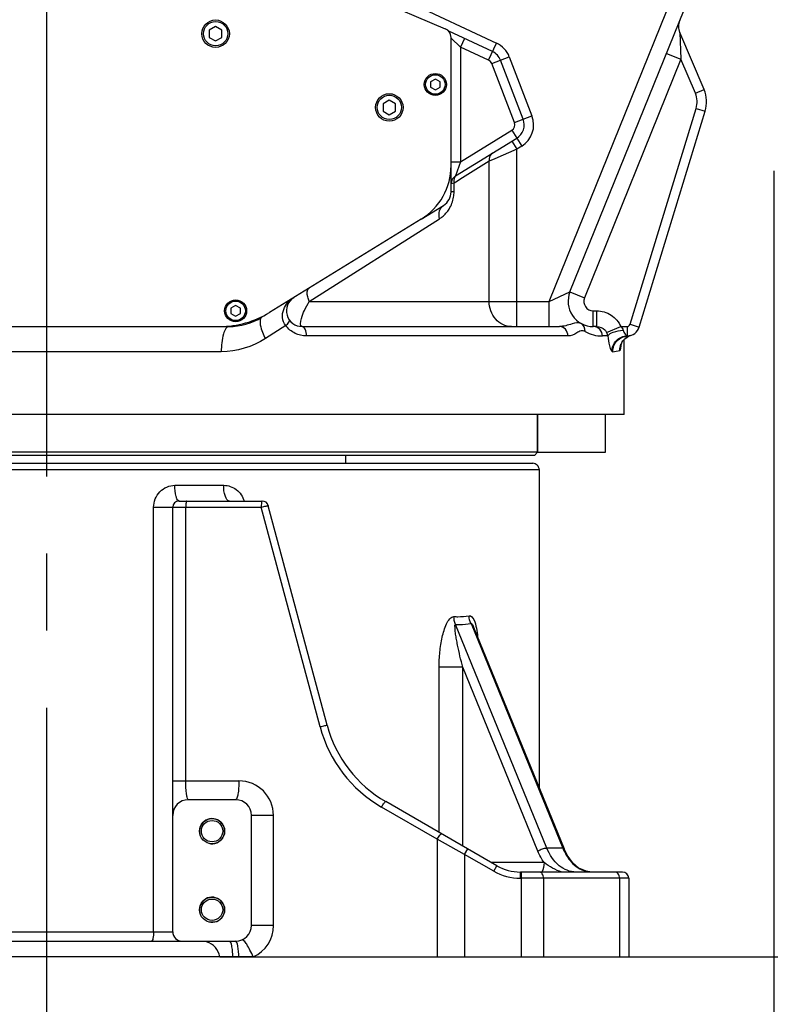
# Model space of a CAD drawing. Header units: millimetres. Extents: x 0 to 5945, y 0 to 4205.
# Tile 54 of 76: x 3082 to 3321, y 2234 to 2547. Entities that reach past the tile are written whole.
import ezdxf

# ---------------------------------------------------------------- set-up
doc = ezdxf.new("R2010")
doc.units = ezdxf.units.MM
doc.header["$LTSCALE"] = 326.975
doc.linetypes.add('CENTER', pattern=[0.6, 0.375, -0.075, 0.075, -0.075])
doc.layers.get('0').update_dxf_attribs({"linetype": 'CONTINUOUS'})
for name, color, linetype in [('204101000019_DXF_AXIS', 7, 'CONTINUOUS'), ('204101000019_DXF_DIMENSION', 7, 'CONTINUOUS'), ('204101000019DXF_CONTINUOUS_LINE', 7, 'CONTINUOUS'), ('304103000015_DXF_DIMENSION', 7, 'CONTINUOUS'), ('304103000015DXF_CONTINUOUS_LINE', 7, 'CONTINUOUS'), ('304103000016DXF_CONTINUOUS_LINE', 7, 'CONTINUOUS'), ('304105000101DXF_CONTINUOUS_LINE', 7, 'CONTINUOUS'), ('304107000017DXF_CONTINUOUS_LINE', 7, 'CONTINUOUS'), ('501023000017DXF_CONTINUOUS_LINE', 7, 'CONTINUOUS'), ('501023000020DXF_CONTINUOUS_LINE', 7, 'CONTINUOUS')]:
    doc.layers.add(name, color=color, linetype=linetype)
doc.styles.get("Standard").update_dxf_attribs({"font": 'txt', "width": 0.7})
doc.dimstyles.new('DIMSTYLE_1', dxfattribs={"dimtxt": 17.5, "dimasz": 15, "dimexe": 1.5, "dimexo": 0, "dimgap": 0.875, "dimtad": 0, "dimtih": 1, "dimtoh": 1, "dimdec": 0, "dimdsep": 46, "dimtxsty": 'Standard', "dimblk": '_FILLED', "dimblk1": '_FILLED', "dimblk2": '_FILLED', "dimcen": 0.09, "dimclrt": 5, "dimazin": 2, "dimtp": 0.01, "dimtm": 0.01, "dimtfac": 1, "dimtdec": 0, "dimtofl": 0, "dimtmove": 0, "dimatfit": 3, "dimldrblk": '_FILLED', "dimfxl": 1, "dimtolj": 1, "dimarcsym": 0})
doc.dimstyles.new('DIMSTYLE_2', dxfattribs={"dimtxt": 17.5, "dimasz": 15, "dimexe": 1.5, "dimexo": 0, "dimgap": 0.875, "dimtad": 0, "dimtih": 1, "dimtoh": 1, "dimdsep": 46, "dimtxsty": 'Standard', "dimblk": '_FILLED', "dimblk1": '_FILLED', "dimblk2": '_FILLED', "dimcen": 0.09, "dimclrt": 5, "dimazin": 2, "dimtp": 0.01, "dimtm": 0.01, "dimtfac": 1, "dimtofl": 0, "dimtmove": 0, "dimatfit": 3, "dimldrblk": '_FILLED', "dimfxl": 1, "dimtolj": 1, "dimarcsym": 0})
doc.dimstyles.new('DIMSTYLE_3', dxfattribs={"dimtxt": 17.5, "dimasz": 15, "dimexe": 1.5, "dimexo": 0, "dimgap": 1.75, "dimtad": 0, "dimtih": 1, "dimtoh": 1, "dimdec": 1, "dimdsep": 46, "dimtxsty": 'Standard', "dimblk": '_FILLED', "dimblk1": '_FILLED', "dimblk2": '_FILLED', "dimcen": 0.09, "dimclrt": 5, "dimazin": 2, "dimtp": 0.5, "dimtm": 0.5, "dimtfac": 1, "dimtdec": 4, "dimtofl": 0, "dimtmove": 0, "dimatfit": 3, "dimldrblk": '_FILLED', "dimfxl": 1, "dimtolj": 1, "dimarcsym": 0})
doc.dimstyles.new('DIMSTYLE_4', dxfattribs={"dimtxt": 17.5, "dimasz": 15, "dimexe": 1.5, "dimexo": 0, "dimgap": 0.875, "dimtad": 0, "dimtih": 1, "dimtoh": 1, "dimdec": 1, "dimdsep": 46, "dimtxsty": 'Standard', "dimblk": '_FILLED', "dimblk1": '_FILLED', "dimblk2": '_FILLED', "dimcen": 0.09, "dimclrt": 5, "dimazin": 2, "dimtfac": 1, "dimtdec": 1, "dimtofl": 0, "dimtmove": 0, "dimatfit": 3, "dimldrblk": '_FILLED', "dimfxl": 1, "dimtolj": 1, "dimarcsym": 0})
doc.dimstyles.new('DIMSTYLE_5', dxfattribs={"dimtxt": 17.5, "dimasz": 15, "dimexe": 1.5, "dimexo": 0, "dimgap": 0.875, "dimtad": 0, "dimtih": 1, "dimtoh": 1, "dimdec": 1, "dimdsep": 46, "dimtxsty": 'Standard', "dimblk": '_FILLED', "dimblk1": '_FILLED', "dimblk2": '_FILLED', "dimcen": 0.09, "dimclrt": 5, "dimazin": 2, "dimtp": 0.01, "dimtm": 0.01, "dimtfac": 1, "dimtdec": 1, "dimtofl": 0, "dimtmove": 0, "dimatfit": 3, "dimldrblk": '_FILLED', "dimfxl": 1, "dimtolj": 1, "dimarcsym": 0})
doc.dimstyles.new('DIMSTYLE_6', dxfattribs={"dimtxt": 17.5, "dimasz": 15, "dimexe": 1.5, "dimexo": 0, "dimgap": 0.875, "dimtad": 1, "dimdsep": 46, "dimtxsty": 'Standard', "dimblk": '_FILLED', "dimblk1": '_FILLED', "dimblk2": '_FILLED', "dimcen": 0.09, "dimclrt": 5, "dimazin": 2, "dimtp": 0.01, "dimtm": 0.01, "dimtfac": 1, "dimtofl": 0, "dimtmove": 0, "dimatfit": 3, "dimldrblk": '_FILLED', "dimfxl": 1, "dimtolj": 1, "dimarcsym": 0})

# ---------------------------------------------------------------- blocks, each defined once
blk = doc.blocks.new('*D2')
at = {"layer": '204101000019_DXF_DIMENSION', "color": 2, "linetype": 'Continuous', "transparency": 16777216}
blk.add_line((3361.28, 2879.16), (3361.28, 4055.38), dxfattribs=at)
blk = doc.blocks.new('_FILLED')
at = {"color": 0, "linetype": 'ByBlock'}
blk.add_solid([(0, 0), (-1, 0.117), (-1, -0.117)], dxfattribs=at)
blk = doc.blocks.new('*D3')
at = {"layer": '204101000019_DXF_DIMENSION', "color": 2, "linetype": 'Continuous', "transparency": 16777216}
blk.add_line((3090.57, 2414.11), (3090.57, 4055.38), dxfattribs=at)
blk = doc.blocks.new('*D9')
at = {"layer": '204101000019_DXF_DIMENSION', "color": 2, "linetype": 'Continuous', "transparency": 16777216}
blk.add_line((3250.57, 2745.6), (3250.57, 3055.55), dxfattribs=at)
for start, end in [(22.8556, 90), (330, 19.7751)]:
    blk.add_arc((3250.57, 2698.61), 349.44, start, end, dxfattribs=at)
for points in [[(3265.61, 3049.48), (3250.57, 3048.05), (3265.53, 3045.98)], [(3558.88, 2537.88), (3553.2, 2523.89), (3561.95, 2536.2)]]:
    blk.add_solid(points, dxfattribs=at)
blk = doc.blocks.new('*D10')
at = {"layer": '204101000019_DXF_DIMENSION', "color": 2, "linetype": 'Continuous', "transparency": 16777216}
blk.add_line((3272.64, 2249.11), (4645.95, 2249.11), dxfattribs=at)
blk = doc.blocks.new('*D13')
at = {"layer": '204101000019_DXF_DIMENSION', "color": 2, "linetype": 'Continuous', "transparency": 16777216}
blk.add_line((3297.56, 2698.61), (4645.95, 2698.61), dxfattribs=at)
blk = doc.blocks.new('*D15')
at = {"layer": '204101000019_DXF_DIMENSION', "color": 2, "linetype": 'Continuous', "transparency": 16777216}
blk.add_line((3250.57, 3979.28), (4645.95, 3979.28), dxfattribs=at)
blk = doc.blocks.new('*D16')
at = {"layer": '204101000019_DXF_DIMENSION', "color": 2, "linetype": 'Continuous', "transparency": 16777216}
blk.add_line((3321.66, 2499.11), (3321.66, 1666.49), dxfattribs=at)
blk = doc.blocks.new('*D18')
at = {"layer": '204101000019_DXF_DIMENSION', "color": 2, "linetype": 'Continuous', "transparency": 16777216}
blk.add_line((3440.08, 2604.06), (3440.08, 1666.49), dxfattribs=at)
blk = doc.blocks.new('*D20')
at = {"layer": '204101000019_DXF_DIMENSION', "color": 2, "linetype": 'Continuous', "transparency": 16777216}
blk.add_line((3297.56, 2698.61), (4443.78, 2698.61), dxfattribs=at)
for start, end in [(314.3283, 360), (247, 310.7904)]:
    blk.add_arc((4017.19, 2698.61), 419.09, start, end, dxfattribs=at)
for points in [[(4437.76, 2683.58), (4436.28, 2698.61), (4434.26, 2683.64)], [(3868, 2308.84), (3853.44, 2312.83), (3866.69, 2305.6)]]:
    blk.add_solid(points, dxfattribs=at)
blk = doc.blocks.new('*D21')
at = {"layer": '204101000019_DXF_DIMENSION', "color": 2, "linetype": 'Continuous', "transparency": 16777216}
for p, q in [((3090.57, 2414.11), (3090.57, 3559.64)), ((3250.57, 2745.6), (3250.57, 3559.64)), ((3090.57, 3552.14), (3170.57, 3552.14)), ((3250.57, 3552.14), (3170.57, 3552.14))]:
    blk.add_line(p, q, dxfattribs=at)
at = {"layer": '204101000019_DXF_DIMENSION', "color": 2, "linetype": 'Continuous', "transparency": 16777216, "xscale": 15, "yscale": 15, "zscale": 15, "rotation": 180}
blk.add_blockref('_FILLED', (3090.57, 3552.14), dxfattribs=at)
at = {"layer": '204101000019_DXF_DIMENSION', "color": 2, "linetype": 'Continuous', "transparency": 16777216, "xscale": 15, "yscale": 15, "zscale": 15}
blk.add_blockref('_FILLED', (3250.57, 3552.14), dxfattribs=at)
blk = doc.blocks.new('*D30')
at = {"layer": '304103000015_DXF_DIMENSION', "color": 2, "linetype": 'Continuous', "transparency": 16777216}
for p, q in [((3250.57, 2698.61), (2729.63, 2698.61)), ((2737.13, 2698.61), (2737.13, 2473.86)), ((2737.13, 2249.11), (2737.13, 2473.86)), ((3156.2, 2249.11), (2729.63, 2249.11))]:
    blk.add_line(p, q, dxfattribs=at)
at = {"layer": '304103000015_DXF_DIMENSION', "color": 2, "linetype": 'Continuous', "transparency": 16777216, "xscale": 15, "yscale": 15, "zscale": 15}
for p, rotation in [((2737.13, 2698.61), 90), ((2737.13, 2249.11), 270)]:
    blk.add_blockref('_FILLED', p, dxfattribs=dict(at, rotation=rotation))

msp = doc.modelspace()

# ---------------------------------------------------------------- linework, layer by layer
at = {"layer": '204101000019_DXF_AXIS', "color": 7, "linetype": 'CENTER'}
msp.add_line((3090.571, 2205.765), (3090.571, 2414.11), dxfattribs=at)
at = {"layer": '204101000019DXF_CONTINUOUS_LINE', "color": 2, "linetype": 'Continuous'}
msp.add_arc((3250.571, 2698.61), 1280.666, 330, 175, dxfattribs=at)
at = {"layer": '304103000015DXF_CONTINUOUS_LINE', "color": 7, "linetype": 'Continuous'}
for p, q in [((2936.071, 2406.11), (3245.071, 2406.11)), ((3247.071, 2404.11), (3247.071, 2302.942)), ((3132.571, 2394.11), (3159.037, 2394.11)), ((3130.571, 2257.11), (3130.571, 2392.11)), ((3179.681, 2322.793), (3160.969, 2392.628)), ((3226.216, 2354.027), (3255.01, 2283.495)), ((3150.571, 2299.11), (3135.571, 2299.11)), ((3233.627, 2278.12), (3198.318, 2298.505)), ((3155.571, 2259.11), (3155.571, 2294.11)), ((3255.989, 2281.495), (3255.011, 2283.495)), ((3261.998, 2276.358), (3259.737, 2277.383)), ((3273.571, 2276.11), (3241.127, 2276.11)), ((3263.239, 2276.191), (3261.998, 2276.358)), ((3275.571, 2274.11), (3275.571, 2249.11)), ((3030.571, 2254.11), (3150.571, 2254.11)), ((3145.571, 2249.11), (3275.571, 2249.11))]:
    msp.add_line(p, q, dxfattribs=at)
at = {"layer": '304103000015DXF_CONTINUOUS_LINE', "color": 9, "linetype": 'Continuous'}
for p, q in [((2934.071, 2404.11), (3247.071, 2404.11)), ((3131.271, 2399.11), (3146.776, 2399.11)), ((3124.488, 2392.11), (3158.689, 2392.11)), ((3124.488, 2257.11), (3124.488, 2392.11)), ((3134.703, 2305.11), (3134.703, 2392.11)), ((3177.401, 2322.276), (3158.689, 2392.11)), ((3225.452, 2355.148), (3254.61, 2283.724)), ((3249.542, 2283.724), (3220.489, 2354.89)), ((3222.796, 2341.233), (3215.277, 2341.233)), ((3215.277, 2288.714), (3215.277, 2341.233)), ((3246.676, 2282.739), (3222.796, 2341.233)), ((3222.796, 2284.372), (3222.796, 2341.233)), ((3130.571, 2305.11), (3151.613, 2305.11)), ((3214.695, 2286.54), (3196.97, 2296.773)), ((3162.613, 2294.11), (3155.571, 2294.11)), ((3162.613, 2259.11), (3162.613, 2294.11)), ((3214.695, 2286.54), (3214.695, 2249.11)), ((3223.377, 2281.728), (3214.695, 2286.54)), ((3223.377, 2281.728), (3224.377, 2283.46)), ((3254.61, 2283.724), (3249.542, 2283.724)), ((3232.627, 2276.388), (3223.377, 2281.728)), ((3223.377, 2281.728), (3223.377, 2249.11)), ((3248.664, 2279.11), (3231.911, 2279.11)), ((3232.627, 2276.388), (3233.627, 2278.12)), ((3241.127, 2274.11), (3241.127, 2276.11)), ((3275.571, 2274.11), (3241.127, 2274.11)), ((3241.429, 2249.11), (3241.429, 2276.11)), ((3248.5, 2274.11), (3248.5, 2249.11)), ((3272.642, 2274.11), (3272.642, 2249.11)), ((3162.613, 2259.11), (3155.571, 2259.11)), ((3050.571, 2257.11), (3130.571, 2257.11))]:
    msp.add_line(p, q, dxfattribs=at)
at = {"layer": '304103000015DXF_CONTINUOUS_LINE', "color": 7, "linetype": 'Continuous'}
msp.add_lwpolyline([(3259.737, 2277.383), (3257.687, 2279.143), (3255.972, 2281.519), (3255.011, 2283.495)], dxfattribs=at)
for centre, radius in [((3143.071, 2289.11), 4), ((3143.071, 2289.11), 3.4), ((3143.071, 2264.11), 4), ((3143.071, 2264.11), 3.4)]:
    msp.add_circle(centre, radius, dxfattribs=at)
for centre, radius, start, end in [((3245.071, 2404.11), 2, 0, 90.00045), ((3132.571, 2392.11), 2, 90, 180), ((3159.037, 2392.11), 2, 15, 90), ((3218.318, 2333.146), 40, 195.00003, 240.00021), ((3135.571, 2294.11), 5, 90, 180), ((3150.571, 2294.11), 5, 0, 90), ((3241.127, 2291.11), 15, 240, 270), ((3273.571, 2274.11), 2, 0, 90), ((3150.571, 2259.11), 5, 270, 360), ((3133.571, 2257.11), 3, 180, 270), ((3139.655, 2248.11), 6, 9.59407, 73.91882)]:
    msp.add_arc(centre, radius, start, end, dxfattribs=at)
at = {"layer": '304103000015DXF_CONTINUOUS_LINE', "color": 9, "linetype": 'Continuous'}
for centre, radius, start, end in [((3217.97, 2333.146), 42, 195.00001, 239.99999), ((3151.613, 2294.11), 11, 0.00158, 89.99842), ((3270.614, 2290.123), 17.235, 201.79284, 203.10088), ((3241.127, 2291.11), 17, 240, 270), ((3263.86, 2283.812), 7.704, 255.22885, 265.37851), ((3151.612, 2259.111), 11.001, 294.62467, 359.99531)]:
    msp.add_arc(centre, radius, start, end, dxfattribs=at)
at = {"layer": '304103000015DXF_CONTINUOUS_LINE', "color": 2, "linetype": 'Continuous'}
for centre in [(3143.071, 2289.11), (3143.071, 2264.11)]:
    msp.add_arc(centre, 4, 255, 195, dxfattribs=at)
at = {"layer": '304103000015DXF_CONTINUOUS_LINE', "color": 9, "linetype": 'Continuous'}
for points, knots in [([(3124.488, 2392.11), (3124.488, 2393.888), (3125.884, 2397.563), (3129.533, 2399.11), (3131.271, 2399.11)], [0, 0, 0, 0, 0.5057342, 1, 1, 1, 1]), ([(3132.571, 2394.11), (3132.363, 2394.11), (3131.896, 2394.651), (3131.425, 2396.305), (3131.271, 2397.925), (3131.271, 2399.11)], [0, 0, 0, 0, 0.1171961, 0.3347732, 1, 1, 1, 1]), ([(3146.776, 2399.11), (3148.189, 2399.11), (3151.142, 2398.119), (3152.863, 2395.529), (3153.272, 2394.121)], [0, 0, 0, 0, 0.4907975, 1, 1, 1, 1]), ([(3148.571, 2394.11), (3147.925, 2394.11), (3146.869, 2396.289), (3146.776, 2397.918), (3146.776, 2399.11)], [0, 0, 0, 0, 0.3515994, 1, 1, 1, 1]), ([(3135.05, 2394.11), (3134.983, 2394.11), (3134.865, 2393.855), (3134.744, 2393.243), (3134.703, 2392.583), (3134.703, 2392.11)], [0, 0, 0, 0, 0.0977276, 0.3143463, 1, 1, 1, 1]), ([(3159.037, 2394.11), (3158.969, 2394.11), (3158.852, 2393.855), (3158.73, 2393.243), (3158.689, 2392.583), (3158.689, 2392.11)], [0, 0, 0, 0, 0.097734, 0.3143741, 1, 1, 1, 1]), ([(3158.689, 2392.11), (3158.967, 2392.187), (3159.477, 2392.312), (3160.222, 2392.534), (3160.605, 2392.532), (3160.952, 2392.689), (3160.969, 2392.628)], [0, 0, 0, 0, 0.368706, 0.6947327, 0.918794, 1, 1, 1, 1]), ([(3215.277, 2341.233), (3215.277, 2342.848), (3215.439, 2346.053), (3216.136, 2350.683), (3217.222, 2354.3), (3218.442, 2356.579), (3219.49, 2357.374), (3219.984, 2357.352)], [0, 0, 0, 0, 0.2773076, 0.5491678, 0.8043604, 0.9152204, 1, 1, 1, 1]), ([(3219.984, 2357.352), (3220.398, 2357.335), (3222.004, 2357.305), (3223.615, 2357.425), (3224.793, 2357.61)], [0, 0, 0, 0, 0.2579851, 1, 1, 1, 1]), ([(3220.489, 2354.89), (3220.916, 2354.873), (3222.574, 2354.843), (3224.236, 2354.963), (3225.452, 2355.148)], [0, 0, 0, 0, 0.258007, 1, 1, 1, 1]), ([(3224.793, 2357.61), (3225.423, 2357.711), (3226.723, 2356.025), (3226.945, 2354.578), (3227.127, 2353.626)], [0, 0, 0, 0, 0.397174, 1, 1, 1, 1]), ([(3225.452, 2355.148), (3225.492, 2355.206), (3225.833, 2355.009), (3225.956, 2354.613), (3226.128, 2354.234), (3226.208, 2354.04)], [0, 0, 0, 0, 0.1505462, 0.5542235, 1, 1, 1, 1]), ([(3222.796, 2341.233), (3222.483, 2342.411), (3221.894, 2344.76), (3221.244, 2347.707), (3220.8, 2350.044), (3220.56, 2351.495), (3220.415, 2352.626), (3220.32, 2353.486), (3220.33, 2354.146), (3220.284, 2354.831), (3220.489, 2354.89)], [0, 0, 0, 0, 0.2623566, 0.5213204, 0.6490273, 0.7748126, 0.8365575, 0.896909, 0.9542303, 1, 1, 1, 1]), ([(3177.401, 2322.276), (3177.678, 2322.352), (3178.189, 2322.477), (3178.933, 2322.7), (3179.317, 2322.698), (3179.664, 2322.855), (3179.681, 2322.793)], [0, 0, 0, 0, 0.3682052, 0.6946494, 0.9188052, 1, 1, 1, 1]), ([(3135.571, 2299.11), (3135.39, 2299.11), (3135.122, 2299.887), (3134.919, 2300.971), (3134.738, 2302.915), (3134.703, 2304.327), (3134.703, 2305.11)], [0, 0, 0, 0, 0.0886509, 0.2997791, 0.6182841, 1, 1, 1, 1]), ([(3151.613, 2305.11), (3151.613, 2304.344), (3151.575, 2302.942), (3151.354, 2301.021), (3151.127, 2299.875), (3150.774, 2299.11), (3150.571, 2299.11)], [0, 0, 0, 0, 0.3701739, 0.685799, 0.9023144, 1, 1, 1, 1]), ([(3196.97, 2296.773), (3197.219, 2297.217), (3197.605, 2297.833), (3198.025, 2298.33), (3198.257, 2298.54), (3198.318, 2298.505)], [0, 0, 0, 0, 0.6862345, 0.9063342, 1, 1, 1, 1]), ([(3214.695, 2286.54), (3214.944, 2286.984), (3215.33, 2287.6), (3215.75, 2288.097), (3215.982, 2288.307), (3216.042, 2288.272)], [0, 0, 0, 0, 0.6862345, 0.9063342, 1, 1, 1, 1]), ([(3246.676, 2282.739), (3247.098, 2283.084), (3248.031, 2283.527), (3249.068, 2283.794), (3249.542, 2283.724)], [0, 0, 0, 0, 0.5316923, 1, 1, 1, 1]), ([(3258.768, 2276.11), (3256.873, 2276.11), (3252.679, 2277.895), (3250.387, 2281.612), (3249.542, 2283.724)], [0, 0, 0, 0, 0.4544489, 1, 1, 1, 1]), ([(3254.761, 2283.36), (3255.032, 2282.725), (3256.162, 2280.456), (3257.908, 2278.442), (3259.465, 2277.445)], [0, 0, 0, 0, 0.271908, 1, 1, 1, 1]), ([(3248.5, 2274.11), (3248.5, 2274.601), (3248.313, 2275.515), (3247.472, 2276.11), (3247.086, 2276.11)], [0, 0, 0, 0, 0.5597675, 1, 1, 1, 1]), ([(3272.642, 2274.11), (3272.642, 2274.601), (3272.456, 2275.515), (3271.615, 2276.11), (3271.228, 2276.11)], [0, 0, 0, 0, 0.5597675, 1, 1, 1, 1]), ([(3124.488, 2257.11), (3124.488, 2256.4), (3124.408, 2255.422), (3124.183, 2254.462), (3123.95, 2254.11), (3123.838, 2254.11)], [0, 0, 0, 0, 0.6758779, 0.8928306, 1, 1, 1, 1]), ([(3149.703, 2249.11), (3149.684, 2249.768), (3149.621, 2250.956), (3149.391, 2252.554), (3149.177, 2253.517), (3148.846, 2254.11), (3148.676, 2254.11)], [0, 0, 0, 0, 0.3791385, 0.6911888, 0.9018313, 1, 1, 1, 1]), ([(3151.599, 2249.11), (3151.579, 2249.768), (3151.517, 2250.956), (3151.286, 2252.554), (3151.073, 2253.517), (3150.742, 2254.11), (3150.571, 2254.11)], [0, 0, 0, 0, 0.379102, 0.6912129, 0.9018406, 1, 1, 1, 1]), ([(3156.196, 2249.11), (3155.867, 2249.849), (3155.225, 2251.191), (3154.19, 2252.996), (3153.49, 2253.993), (3152.844, 2254.652), (3152.654, 2254.565)], [0, 0, 0, 0, 0.3673118, 0.6856969, 0.9050978, 1, 1, 1, 1])]:
    msp.add_open_spline(points, degree=3, knots=knots, dxfattribs=at)
for points in [[(3220.489, 2354.89), (3220.142, 2355.652), (3219.973, 2356.514), (3219.984, 2357.352)], [(3225.452, 2355.148), (3225.054, 2355.899), (3224.827, 2356.761), (3224.793, 2357.61)], [(3227.127, 2353.626), (3227.3, 2352.723), (3227.416, 2351.809), (3227.5, 2350.893)], [(3255.011, 2283.495), (3254.952, 2283.637), (3254.762, 2283.702), (3254.61, 2283.724)], [(3248.664, 2279.11), (3247.859, 2280.23), (3247.198, 2281.462), (3246.676, 2282.739)], [(3248.664, 2279.11), (3248.664, 2278.064), (3248.43, 2276.977), (3247.929, 2276.058)], [(3254.262, 2276.095), (3252.237, 2276.721), (3250.337, 2277.808), (3248.664, 2279.11)], [(3259.465, 2277.445), (3260.212, 2276.966), (3261.038, 2276.589), (3261.896, 2276.363)]]:
    msp.add_open_spline(points, degree=3, dxfattribs=at)
at = {"layer": '304103000016DXF_CONTINUOUS_LINE', "color": 7, "linetype": 'Continuous'}
for p, q in [((3256.873, 2460.607), (3338.654, 2663.024)), ((3232.241, 2537.055), (3218.383, 2543.517)), ((3299.511, 2524.96), (3291.796, 2543.136)), ((3241.997, 2515.554), (3234.795, 2534.316)), ((3278.869, 2449.44), (3299.869, 2518.129)), ((3220.499, 2497.534), (3239.95, 2509.503)), ((3219.071, 2492.404), (3219.071, 2500.786)), ((3220.499, 2497.534), (3219.72, 2496.842)), ((3209.553, 2483.753), (3216.692, 2488.146)), ((3145.58, 2449.61), (3148.411, 2449.61)), ((3171.736, 2449.61), (3253.517, 2449.61)), ((3265.372, 2449.61), (3264.29, 2449.61)), ((3274.071, 2421.61), (3274.071, 2445.419)), ((3274.071, 2421.61), (2907.073, 2421.61)), ((3246.571, 2409.61), (3246.571, 2421.61)), ((3246.571, 2409.61), (2934.571, 2409.61)), ((3245.571, 2408.61), (2935.571, 2408.61)), ((3185.571, 2406.11), (3185.571, 2408.61)), ((3245.571, 2408.61), (3246.571, 2409.61))]:
    msp.add_line(p, q, dxfattribs=at)
at = {"layer": '304103000016DXF_CONTINUOUS_LINE', "color": 9, "linetype": 'Continuous'}
for p, q in [((3250.27, 2457.61), (3319.49, 2628.938)), ((3205.467, 2552.85), (3233.508, 2539.774)), ((3291.796, 2543.136), (3292.16, 2534.6)), ((3222.07, 2538.488), (3219.071, 2541.285)), ((3223.339, 2541.206), (3222.071, 2538.487)), ((3230.973, 2534.336), (3222.071, 2538.487)), ((3222.071, 2538.487), (3222.071, 2502.024)), ((3230.973, 2534.336), (3233.508, 2539.774)), ((3231.995, 2533.241), (3237.596, 2535.391)), ((3237.596, 2535.391), (3244.798, 2516.629)), ((3292.16, 2534.6), (3261.509, 2458.734)), ((3287.524, 2536.473), (3292.16, 2534.6)), ((3296.75, 2523.788), (3292.16, 2534.6)), ((3239.197, 2514.478), (3231.995, 2533.241)), ((3296.75, 2523.788), (3299.511, 2524.96)), ((3276, 2450.318), (3297, 2519.006)), ((3297, 2519.006), (3299.869, 2518.129)), ((3239.197, 2514.478), (3244.798, 2516.629)), ((3222.071, 2502.024), (3238.378, 2512.058)), ((3238.378, 2512.058), (3241.522, 2506.948)), ((3238.432, 2508.569), (3240.004, 2506.014)), ((3240.004, 2506.014), (3232.992, 2502.993)), ((3241.522, 2506.948), (3240.004, 2506.014)), ((3240.004, 2449.61), (3240.004, 2506.014)), ((3232.992, 2502.993), (3231.188, 2502.217)), ((3219.071, 2502.024), (3222.071, 2502.024)), ((3222.071, 2502.022), (3220.499, 2497.533)), ((3231.188, 2502.217), (3221.811, 2496.337)), ((3231.188, 2457.61), (3231.188, 2502.217)), ((3221.434, 2496.101), (3220.55, 2495.547)), ((3221.811, 2496.337), (3221.434, 2496.101)), ((3220.014, 2495.211), (3219.071, 2494.979)), ((3220.55, 2495.547), (3220.014, 2495.211)), ((3220.014, 2492.404), (3220.014, 2495.211)), ((3220.014, 2492.404), (3219.071, 2492.404)), ((3173.997, 2457.61), (3215.399, 2483.887)), ((3250.27, 2457.61), (3256.873, 2460.607)), ((3256.873, 2460.607), (3261.509, 2458.734)), ((3173.997, 2457.61), (3250.27, 2457.61)), ((3250.269, 2449.61), (3250.269, 2457.61)), ((3264.29, 2454.61), (3265.372, 2454.61)), ((3264.29, 2449.61), (3264.29, 2454.61)), ((3265.372, 2449.61), (3265.372, 2454.61)), ((3166.507, 2449.906), (3160.056, 2445.764)), ((3268.52, 2447.735), (3273.02, 2449.61)), ((3273.02, 2449.61), (3275.044, 2449.61)), ((3275.044, 2449.61), (3275.044, 2446.683)), ((3276, 2450.318), (3278.869, 2449.44)), ((3256.225, 2446.61), (3173.086, 2446.61)), ((3268.905, 2446.61), (3267.177, 2446.61)), ((3145.994, 2441.61), (3010.56, 2441.61))]:
    msp.add_line(p, q, dxfattribs=at)
at = {"layer": '304103000016DXF_CONTINUOUS_LINE', "color": 7, "linetype": 'Continuous'}
for points in [[(3219.072, 2495.004), (3219.072, 2495.024), (3219.075, 2495.114), (3219.089, 2495.303), (3219.12, 2495.517), (3219.171, 2495.744), (3219.243, 2495.978), (3219.338, 2496.214), (3219.456, 2496.449), (3219.598, 2496.677), (3219.72, 2496.842)], [(3273.737, 2445.04), (3274.297, 2445.675), (3275.05, 2446.257), (3276.034, 2446.727)], [(3273.15, 2443.937), (3273.135, 2443.856), (3273.16, 2443.937), (3273.351, 2444.405), (3273.737, 2445.04)]]:
    msp.add_lwpolyline(points, dxfattribs=at)
for centre, radius, start, end in [((3296.399, 2545.089), 5, 157.99941, 202.99958), ((3230.127, 2532.524), 5, 21, 65), ((3290.306, 2521.053), 10, 343, 23), ((3237.33, 2513.762), 5, 301.6075, 21), ((3222.071, 2494.979), 3, 121.6075, 180.00384), ((3214.071, 2492.404), 5, 301.6075, 360), ((3171.737, 2454.61), 5, 121.6075, 269.99546), ((3264.29, 2457.61), 8, 158, 270), ((3148.411, 2469.61), 20, 270, 301.6075), ((3275.044, 2450.61), 4, 272.29812, 343)]:
    msp.add_arc(centre, radius, start, end, dxfattribs=at)
at = {"layer": '304103000016DXF_CONTINUOUS_LINE', "color": 9, "linetype": 'Continuous'}
for centre, radius, start, end in [((3230.127, 2532.524), 8, 21, 65), ((3230.127, 2532.524), 2, 21, 65), ((3290.306, 2521.053), 7, 343, 23), ((3237.33, 2513.762), 8, 301.6075, 21), ((3237.33, 2513.762), 2, 301.6075, 21), ((3209.857, 2492.364), 10.152, 328.00175, 350.95938), ((3209.627, 2492.411), 10.387, 350.90031, 359.95899), ((3264.29, 2457.61), 3, 158, 270), ((3275.044, 2450.61), 1, 270, 343), ((3267.177, 2457.978), 11.368, 241.11259, 270.00209), ((3277.676, 2442.014), 4.991, 118.18318, 130.03656), ((3277.644, 2442.08), 4.917, 106.98017, 118.22078), ((3277.639, 2442.061), 4.93, 156.02765, 157.40344), ((3277.635, 2442.063), 4.926, 152.61715, 156.02504), ((3277.602, 2442.106), 4.873, 130.07205, 132.15342), ((3270.149, 2450.155), 8.545, 272.36301, 287.36924)]:
    msp.add_arc(centre, radius, start, end, dxfattribs=at)
for points, knots in [([(3232.261, 2504.772), (3231.67, 2504.408), (3231.124, 2503.426), (3231.153, 2502.473), (3231.188, 2502.217)], [0, 0, 0, 0, 0.7286876, 1, 1, 1, 1]), ([(3215.399, 2483.887), (3215.203, 2484.71), (3215.121, 2486.347), (3216.084, 2487.772), (3216.692, 2488.146)], [0, 0, 0, 0, 0.5423032, 1, 1, 1, 1]), ([(3215.399, 2483.887), (3215.69, 2484.072), (3216.88, 2484.918), (3217.875, 2486.039), (3218.467, 2486.984)], [0, 0, 0, 0, 0.2357954, 1, 1, 1, 1]), ([(3173.996, 2457.61), (3173.794, 2458.063), (3173.308, 2459.337), (3173.169, 2461.363), (3173.991, 2461.868)], [0, 0, 0, 0, 0.3397505, 1, 1, 1, 1]), ([(3166.507, 2449.906), (3165.921, 2450.616), (3165.217, 2452.412), (3165.833, 2455.929), (3167.694, 2457.992), (3169.116, 2458.868)], [0, 0, 0, 0, 0.2654913, 0.5180751, 1, 1, 1, 1]), ([(3171.736, 2449.61), (3170.874, 2449.61), (3171.479, 2452.687), (3172.467, 2454.748), (3173.441, 2456.668), (3173.997, 2457.61)], [0, 0, 0, 0, 0.3013904, 0.6177691, 1, 1, 1, 1]), ([(3238.241, 2449.61), (3236.405, 2449.61), (3232.478, 2451.564), (3231.188, 2455.603), (3231.188, 2457.61)], [0, 0, 0, 0, 0.4778014, 1, 1, 1, 1]), ([(3158.892, 2452.577), (3158.195, 2452.147), (3158.399, 2449.06), (3159.326, 2447.148), (3160.056, 2445.764)], [0, 0, 0, 0, 0.3436589, 1, 1, 1, 1]), ([(3265.372, 2454.61), (3266.964, 2454.61), (3270.219, 2453.686), (3272.408, 2451.078), (3273.02, 2449.61)], [0, 0, 0, 0, 0.5003317, 1, 1, 1, 1]), ([(3148.411, 2449.61), (3148.041, 2449.61), (3147.187, 2448.806), (3146.268, 2446.103), (3145.994, 2443.51), (3145.994, 2441.61)], [0, 0, 0, 0, 0.1271132, 0.3455909, 1, 1, 1, 1]), ([(3166.507, 2449.906), (3166.876, 2450.23), (3167.33, 2450.654), (3167.831, 2451.479), (3167.692, 2451.67)], [0, 0, 0, 0, 0.6755887, 1, 1, 1, 1]), ([(3173.086, 2446.61), (3171.85, 2446.61), (3169.297, 2447.188), (3167.271, 2448.872), (3166.507, 2449.906)], [0, 0, 0, 0, 0.4899459, 1, 1, 1, 1]), ([(3173.086, 2446.61), (3173.086, 2447.329), (3173.006, 2448.422), (3172.169, 2449.61), (3171.737, 2449.61)], [0, 0, 0, 0, 0.6245962, 1, 1, 1, 1]), ([(3260.383, 2450.629), (3259.542, 2451.067), (3257.012, 2450.334), (3254.888, 2449.61), (3253.516, 2449.61)], [0, 0, 0, 0, 0.4086765, 1, 1, 1, 1]), ([(3256.225, 2446.61), (3256.225, 2447.365), (3255.715, 2448.895), (3254.219, 2449.61), (3253.517, 2449.61)], [0, 0, 0, 0, 0.5180466, 1, 1, 1, 1]), ([(3267.177, 2446.61), (3267.177, 2447.371), (3266.588, 2448.942), (3265.031, 2449.61), (3264.29, 2449.61)], [0, 0, 0, 0, 0.5067673, 1, 1, 1, 1]), ([(3265.372, 2449.61), (3266.306, 2449.61), (3267.663, 2449.097), (3268.384, 2448.034), (3268.52, 2447.735)], [0, 0, 0, 0, 0.7397586, 1, 1, 1, 1]), ([(3261.685, 2448.024), (3261.302, 2448.226), (3260.291, 2448.366), (3258.643, 2447.304), (3257.23, 2446.61), (3256.225, 2446.61)], [0, 0, 0, 0, 0.2247905, 0.4780954, 1, 1, 1, 1]), ([(3268.905, 2446.61), (3269.253, 2447.225), (3271.018, 2448.057), (3272.706, 2448.396), (3273.764, 2448.485)], [0, 0, 0, 0, 0.3995845, 1, 1, 1, 1]), ([(3268.905, 2446.61), (3269.004, 2445.569), (3269.274, 2443.961), (3269.734, 2442.265), (3270.15, 2441.806)], [0, 0, 0, 0, 0.6277297, 1, 1, 1, 1]), ([(3270.151, 2441.806), (3270.206, 2443.036), (3271.314, 2445.53), (3273.81, 2446.628), (3275.044, 2446.684)], [0, 0, 0, 0, 0.499468, 1, 1, 1, 1]), ([(3270.502, 2441.617), (3270.5, 2442.858), (3271.466, 2445.428), (3273.98, 2446.564), (3275.204, 2446.613)], [0, 0, 0, 0, 0.5034082, 1, 1, 1, 1]), ([(3273.764, 2448.485), (3273.823, 2448.259), (3274.068, 2447.562), (3274.565, 2446.876), (3275.044, 2446.683)], [0, 0, 0, 0, 0.3115053, 1, 1, 1, 1]), ([(3275.044, 2446.683), (3275.068, 2446.662), (3275.117, 2446.626), (3275.177, 2446.612), (3275.204, 2446.613)], [0, 0, 0, 0, 0.5445912, 1, 1, 1, 1]), ([(3272.7, 2442), (3272.915, 2442.067), (3273.067, 2442.986), (3273.185, 2443.606), (3273.235, 2444.113)], [0, 0, 0, 0, 0.3065212, 1, 1, 1, 1]), ([(3270.15, 2441.806), (3270.202, 2441.749), (3270.304, 2441.656), (3270.442, 2441.615), (3270.502, 2441.617)], [0, 0, 0, 0, 0.5589019, 1, 1, 1, 1])]:
    msp.add_open_spline(points, degree=3, knots=knots, dxfattribs=at)
for points in [[(3219.966, 2496.25), (3219.921, 2495.906), (3219.942, 2495.55), (3220.014, 2495.211)], [(3220.268, 2497.144), (3220.106, 2496.874), (3220.007, 2496.562), (3219.966, 2496.25)], [(3220.876, 2497.766), (3220.629, 2497.614), (3220.417, 2497.392), (3220.268, 2497.144)], [(3261.716, 2448.011), (3261.784, 2448.988), (3261.236, 2450.148), (3260.383, 2450.629)], [(3273.02, 2449.61), (3273.354, 2449.309), (3273.651, 2448.92), (3273.764, 2448.485)], [(3268.52, 2447.735), (3268.684, 2447.374), (3268.805, 2446.994), (3268.905, 2446.61)], [(3160.056, 2445.764), (3155.943, 2443.123), (3150.882, 2441.611), (3145.994, 2441.61)], [(3272.7, 2442), (3272.697, 2442.664), (3272.832, 2443.342), (3273.088, 2443.955)], [(3273.261, 2444.328), (3273.53, 2444.847), (3273.898, 2445.326), (3274.332, 2445.719)]]:
    msp.add_open_spline(points, degree=3, dxfattribs=at)
at = {"layer": '304105000101DXF_CONTINUOUS_LINE', "color": 7, "linetype": 'Continuous'}
for p, q in [((3165.69, 2566.225), (3217.244, 2544.342)), ((3219.071, 2500.786), (3219.071, 2541.58)), ((3209.553, 2483.753), (3161.303, 2454.06)), ((3015.071, 2449.61), (3145.58, 2449.61))]:
    msp.add_line(p, q, dxfattribs=at)
for centre, radius, start, end in [((3216.071, 2541.58), 3, 0, 67), ((3199.071, 2500.786), 20, 301.6075, 360), ((3145.58, 2479.61), 30, 270, 301.6075)]:
    msp.add_arc(centre, radius, start, end, dxfattribs=at)
at = {"layer": '304107000017DXF_CONTINUOUS_LINE', "color": 7, "linetype": 'Continuous'}
for p, q in [((3246.648, 2409.61), (3246.648, 2421.61)), ((3268.148, 2409.61), (3268.148, 2421.61)), ((3246.648, 2409.61), (3268.148, 2409.61))]:
    msp.add_line(p, q, dxfattribs=at)
at = {"layer": '501023000017DXF_CONTINUOUS_LINE', "color": 7, "linetype": 'Continuous'}
for p, q in [((3144.21, 2545.061), (3142.21, 2543.907)), ((3142.21, 2543.907), (3142.21, 2541.597)), ((3146.21, 2543.907), (3144.21, 2545.061)), ((3146.21, 2541.597), (3146.21, 2543.907)), ((3142.21, 2541.597), (3144.21, 2540.442)), ((3144.21, 2540.442), (3146.21, 2541.597)), ((3199.44, 2521.617), (3197.44, 2520.463)), ((3201.44, 2520.463), (3199.44, 2521.617)), ((3197.44, 2520.463), (3197.44, 2518.153)), ((3197.44, 2518.153), (3199.44, 2516.999)), ((3199.44, 2516.999), (3201.44, 2518.153)), ((3201.44, 2518.153), (3201.44, 2520.463))]:
    msp.add_line(p, q, dxfattribs=at)
for centre in [(3144.21, 2542.752), (3199.44, 2519.308)]:
    msp.add_circle(centre, 4.36, dxfattribs=at)
at = {"layer": '501023000017DXF_CONTINUOUS_LINE', "color": 9, "linetype": 'Continuous'}
for centre in [(3144.21, 2542.752), (3199.44, 2519.308)]:
    msp.add_circle(centre, 3.86, dxfattribs=at)
at = {"layer": '501023000020DXF_CONTINUOUS_LINE', "color": 7, "linetype": 'Continuous'}
for p, q in [((3214.071, 2528.342), (3212.571, 2527.476)), ((3212.571, 2527.476), (3212.571, 2525.744)), ((3215.571, 2527.476), (3214.071, 2528.342)), ((3215.571, 2525.744), (3215.571, 2527.476)), ((3212.571, 2525.744), (3214.071, 2524.878)), ((3214.071, 2524.878), (3215.571, 2525.744)), ((3150.571, 2456.342), (3149.071, 2455.476)), ((3149.071, 2455.476), (3149.071, 2453.744)), ((3152.071, 2455.476), (3150.571, 2456.342)), ((3152.071, 2453.744), (3152.071, 2455.476)), ((3149.071, 2453.744), (3150.571, 2452.878)), ((3150.571, 2452.878), (3152.071, 2453.744))]:
    msp.add_line(p, q, dxfattribs=at)
for centre in [(3214.071, 2526.61), (3150.571, 2454.61)]:
    msp.add_circle(centre, 3.5, dxfattribs=at)
at = {"layer": '501023000020DXF_CONTINUOUS_LINE', "color": 9, "linetype": 'Continuous'}
for centre in [(3214.071, 2526.61), (3150.571, 2454.61)]:
    msp.add_circle(centre, 3.1, dxfattribs=at)

# ---------------------------------------------------------------- dimensions: what is measured, and where the dimension line sits
at = {"layer": '204101000019_DXF_DIMENSION', "color": 2, "linetype": 'Continuous'}
for feature_location, offset, dtype, origin, dimstyle, override, picture, middle in [((3090.571390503, 2414.109973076), (0, 1641.270977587), 1, (3090.571390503, 2414.109973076), 'DIMSTYLE_2', {"dimgap": 4.374886, "dimtad": 1, "dimtih": 0, "dimtoh": 0}, '*D3', (3086.196390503, 4064.130950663)), ((3361.278, 2879.16), (0, 1176.221), 1, (3090.571, 2414.11), 'DIMSTYLE_1', {"dimgap": 4.374886, "dimtad": 1, "dimtih": 0, "dimtoh": 0}, '*D2', (3356.903, 4064.131)), ((3250.571, 3979.276), (1395.384, 0), 0, (3250.571, 2249.11), 'DIMSTYLE_5', {"dimgap": 4.374994, "dimtad": 1, "dimtih": 0, "dimtoh": 0}, '*D15', (4654.705, 3983.651)), ((3297.558, 2698.61), (1348.397, 0), 0, (3297.558, 2249.11), 'DIMSTYLE_5', {"dimgap": 4.374941, "dimtad": 1, "dimtih": 0, "dimtoh": 0}, '*D13', (4654.705, 2702.985)), ((3440.083, 2604.06), (0, -937.574), 1, (3090.571, 2604.06), 'DIMSTYLE_5', {"dimgap": 4.375052, "dimtad": 1, "dimtih": 0, "dimtoh": 0}, '*D18', (3435.708, 1596.487)), ((3321.664, 2499.11), (0, -832.623), 1, (3090.571, 2205.765), 'DIMSTYLE_5', {"dimgap": 4.375052, "dimtad": 1, "dimtih": 0, "dimtoh": 0}, '*D16', (3317.289, 1596.487)), ((3272.642458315, 2249.109973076), (1373.312452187, 0), 0, (3272.642458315, 2249.109973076), 'DIMSTYLE_4', {"dimgap": 4.375029, "dimtad": 1, "dimtih": 0, "dimtoh": 0}, '*D10', (4654.704910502, 2253.484973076))]:
    dim = msp.add_ordinate_dim(feature_location=feature_location, offset=offset, dtype=dtype, origin=origin, dimstyle=dimstyle, override=override, dxfattribs=at)
    dim.commit()
    dim.dimension.update_dxf_attribs({"geometry": picture, "text_midpoint": middle})
dim = msp.add_linear_dim(base=(3250.571, 3552.14), p1=(3090.571, 2414.11), p2=(3250.571, 2745.596), dimstyle='DIMSTYLE_6', dxfattribs=at)
dim.commit()
dim.dimension.update_dxf_attribs({"geometry": '*D21', "text_midpoint": (3152.196, 3552.14), "dimtype": 160})
for base, line1, line2, picture, middle in [((3553.197, 2873.331), ((3550.171, 2525.636), (3553.197, 2523.889)), ((3250.571, 2742.102), (3250.571, 2745.596)), '*D9', (3551.919, 2816.837)), ((4248.503, 2349.136), ((3855.076, 2316.692), (3853.439, 2312.835)), ((3293.367, 2698.61), (3297.558, 2698.61)), '*D20', (4276.596, 2381.314))]:
    dim = msp.add_angular_dim_2l(base=base, line1=line1, line2=line2, dimstyle='DIMSTYLE_3', dxfattribs=at)
    dim.commit()
    dim.dimension.update_dxf_attribs({"geometry": picture, "text_midpoint": middle, "dimtype": 162})
at = {"layer": '304103000015_DXF_DIMENSION', "color": 2, "linetype": 'Continuous'}
dim = msp.add_linear_dim(base=(2737.13, 2698.61), p1=(3156.196, 2249.11), p2=(3250.571, 2698.61), angle=90, dimstyle='DIMSTYLE_6', dxfattribs=at)
dim.commit()
dim.dimension.update_dxf_attribs({"geometry": '*D30', "text_midpoint": (2737.13, 2443.235), "dimtype": 160})

doc.saveas('drawing.dxf')
